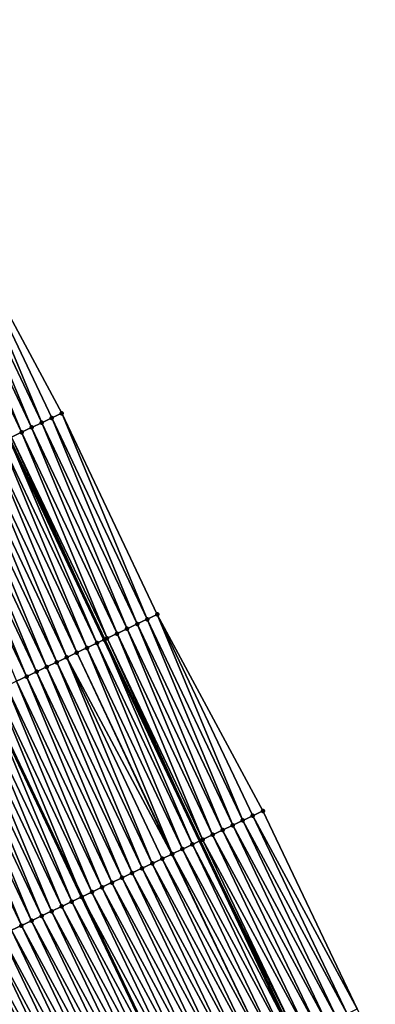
# Model space of a CAD drawing. Header units: feet. Extents: x 2007189 to 2022806, y 818621 to 837694.
# Tile 200 of 256: x 2011956 to 2011988, y 825757 to 825846. Entities that reach past the tile are written whole.
import ezdxf

# ---------------------------------------------------------------- set-up
doc = ezdxf.new("R2010")
doc.units = ezdxf.units.FT
doc.header["$MEASUREMENT"] = 0
for name, color, linetype, lineweight in [('EP_Travel Lane', 172, 'Continuous', 53), ('Road Shots', 141, 'Continuous', 100), ('Road X-Section', 40, 'Continuous', 13), ('STRIPING', 60, 'Continuous', 53)]:
    doc.layers.add(name, color=color, linetype=linetype, lineweight=lineweight)
doc.layers.add('I-77-MM17-21_SB-Surface-Border', color=7, linetype='Continuous')
doc.layers.add('I-77-MM17-21_SB-Surface-TIN', color=7, linetype='Continuous')

msp = doc.modelspace()

# ---------------------------------------------------------------- linework, layer by layer
at = {"layer": 'EP_Travel Lane'}
msp.add_polyline3d([(2011929.486898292, 825862.218592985, 323.5815490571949), (2011937.876224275, 825844.0646809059, 323.8154578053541), (2011946.229505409, 825826.0528240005, 324.0599262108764), (2011954.807615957, 825807.9870351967, 324.2685545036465), (2011963.385772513, 825789.9211494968, 324.4660936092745), (2011971.963904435, 825771.8553156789, 324.6695773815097), (2011980.479652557, 825753.9999227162, 324.8246843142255), (2011989.319257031, 825736.0598570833, 324.9524253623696), (2011998.158746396, 825718.120025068, 325.1277426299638), (2012006.998310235, 825700.1800419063, 325.2723106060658), (2012015.798324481, 825682.3932495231, 325.3458131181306), (2012024.861168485, 825664.564596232, 325.4129303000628), (2012033.924002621, 825646.7359623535, 325.4898073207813), (2012042.986842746, 825628.9073166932, 325.560769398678), (2012052.026263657, 825611.4143814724, 325.6315330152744)], dxfattribs=at)
at = {"layer": 'I-77-MM17-21_SB-Surface-Border', "color": 3, "linetype": 'Continuous', "lineweight": -3}
msp.add_polyline3d([(2011933.358316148, 825864.0053174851, 323.3954816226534), (2011940.839609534, 825845.4325050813, 323.6866876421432), (2011950.084206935, 825827.8811939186, 323.8782578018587), (2011959.565856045, 825810.2439118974, 324.0385518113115), (2011968.144012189, 825792.1780268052, 324.2361654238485), (2011977.625680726, 825774.5407038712, 324.3917883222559), (2011986.106116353, 825756.7787573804, 324.5421982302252), (2011994.966837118, 825738.8490909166, 324.6639773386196), (2012002.930843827, 825720.4768138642, 324.8740961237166), (2012011.791518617, 825702.5472404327, 325.014880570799), (2012020.580375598, 825684.8234791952, 325.0916481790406), (2012028.751719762, 825666.5418047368, 325.2212239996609), (2012038.706018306, 825649.1662614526, 325.2708349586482), (2012047.768865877, 825631.3376010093, 325.3343355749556), (2012055.87138228, 825613.4792854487, 325.4604665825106)], dxfattribs=at)
at = {"layer": 'I-77-MM17-21_SB-Surface-TIN', "color": 128, "linetype": 'Continuous', "lineweight": -3}
for points in [[(2011957.758806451, 825809.3868398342, 324.1285227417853), (2011950.084206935, 825827.8811939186, 323.8782578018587), (2011949.180668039, 825827.4526875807, 323.9266438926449)], [(2011957.758806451, 825809.3868398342, 324.1285227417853), (2011958.662337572, 825809.8153625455, 324.0820113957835), (2011950.084206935, 825827.8811939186, 323.8782578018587)], [(2011958.662337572, 825809.8153625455, 324.0820113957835), (2011959.565856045, 825810.2439118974, 324.0385518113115), (2011950.084206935, 825827.8811939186, 323.8782578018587)], [(2011955.951753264, 825808.5297753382, 324.2193605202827), (2011948.277140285, 825827.0241577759, 323.9723418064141), (2011947.37363839, 825826.5955735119, 324.0118012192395)], [(2011956.855274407, 825808.958319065, 324.1752565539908), (2011949.180668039, 825827.4526875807, 323.9266438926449), (2011948.277140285, 825827.0241577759, 323.9723418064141)], [(2011955.951753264, 825808.5297753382, 324.2193605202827), (2011956.855274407, 825808.958319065, 324.1752565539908), (2011948.277140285, 825827.0241577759, 323.9723418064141)], [(2011956.855274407, 825808.958319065, 324.1752565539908), (2011957.758806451, 825809.3868398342, 324.1285227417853), (2011949.180668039, 825827.4526875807, 323.9266438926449)], [(2011955.048256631, 825808.1011799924, 324.257551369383), (2011955.951753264, 825808.5297753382, 324.2193605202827), (2011947.37363839, 825826.5955735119, 324.0118012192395)], [(2011967.240483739, 825791.7494984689, 324.282032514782), (2011959.565856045, 825810.2439118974, 324.0385518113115), (2011958.662337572, 825809.8153625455, 324.0820113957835)], [(2011967.240483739, 825791.7494984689, 324.282032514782), (2011968.144012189, 825792.1780268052, 324.2361654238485), (2011959.565856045, 825810.2439118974, 324.0385518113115)], [(2011965.433429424, 825790.8924363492, 324.373142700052), (2011957.758806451, 825809.3868398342, 324.1285227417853), (2011956.855274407, 825808.958319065, 324.1752565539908)], [(2011966.336963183, 825791.3209535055, 324.32599490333), (2011958.662337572, 825809.8153625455, 324.0820113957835), (2011957.758806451, 825809.3868398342, 324.1285227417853)], [(2011965.433429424, 825790.8924363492, 324.373142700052), (2011966.336963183, 825791.3209535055, 324.32599490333), (2011957.758806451, 825809.3868398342, 324.1285227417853)], [(2011966.336963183, 825791.3209535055, 324.32599490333), (2011967.240483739, 825791.7494984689, 324.282032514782), (2011958.662337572, 825809.8153625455, 324.0820113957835)], [(2011963.626387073, 825790.0353490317, 324.4613664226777), (2011955.951753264, 825808.5297753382, 324.2193605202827), (2011955.048256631, 825808.1011799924, 324.257551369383)], [(2011964.529908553, 825790.4638920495, 324.4171811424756), (2011956.855274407, 825808.958319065, 324.1752565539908), (2011955.951753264, 825808.5297753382, 324.2193605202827)], [(2011963.626387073, 825790.0353490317, 324.4613664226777), (2011964.529908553, 825790.4638920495, 324.4171811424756), (2011955.951753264, 825808.5297753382, 324.2193605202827)], [(2011964.529908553, 825790.4638920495, 324.4171811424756), (2011965.433429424, 825790.8924363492, 324.373142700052), (2011956.855274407, 825808.958319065, 324.1752565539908)], [(2011961.819441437, 825789.1780580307, 324.5262575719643), (2011954.144747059, 825807.6726118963, 324.2988637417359), (2011953.241248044, 825807.2440215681, 324.3376293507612)], [(2011962.722938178, 825789.606653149, 324.4880405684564), (2011954.807615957, 825807.9870351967, 324.2685545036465), (2011954.144747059, 825807.6726118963, 324.2988637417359)], [(2011961.819441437, 825789.1780580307, 324.5262575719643), (2011962.722938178, 825789.606653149, 324.4880405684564), (2011954.144747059, 825807.6726118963, 324.2988637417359)], [(2011955.048256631, 825808.1011799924, 324.257551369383), (2011954.807615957, 825807.9870351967, 324.2685545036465), (2011963.385772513, 825789.9211494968, 324.4660936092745)], [(2011963.38080932, 825789.9187938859, 324.4661911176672), (2011963.385772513, 825789.9211494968, 324.4660936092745), (2011954.807615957, 825807.9870351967, 324.2685545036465)], [(2011962.722938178, 825789.606653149, 324.4880405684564), (2011963.38080932, 825789.9187938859, 324.4661911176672), (2011954.807615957, 825807.9870351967, 324.2685545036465)], [(2011963.626387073, 825790.0353490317, 324.4613664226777), (2011955.048256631, 825808.1011799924, 324.257551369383), (2011963.385772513, 825789.9211494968, 324.4660936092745)], [(2011960.012491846, 825788.3207753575, 324.5921026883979), (2011952.337769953, 825806.8153871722, 324.3713469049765), (2011951.434282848, 825806.3867717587, 324.4072389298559)], [(2011960.91597728, 825788.7493942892, 324.5566135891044), (2011953.241248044, 825807.2440215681, 324.3376293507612), (2011952.337769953, 825806.8153871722, 324.3713469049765)], [(2011960.012491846, 825788.3207753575, 324.5921026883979), (2011960.91597728, 825788.7493942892, 324.5566135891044), (2011952.337769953, 825806.8153871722, 324.3713469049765)], [(2011960.91597728, 825788.7493942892, 324.5566135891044), (2011961.819441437, 825789.1780580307, 324.5262575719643), (2011953.241248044, 825807.2440215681, 324.3376293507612)], [(2011958.205505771, 825787.4635695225, 324.6667498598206), (2011950.530788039, 825805.958172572, 324.4449897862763), (2011949.627306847, 825805.5295447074, 324.479455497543)], [(2011959.108989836, 825787.892191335, 324.6315907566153), (2011951.434282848, 825806.3867717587, 324.4072389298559), (2011950.530788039, 825805.958172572, 324.4449897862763)], [(2011958.205505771, 825787.4635695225, 324.6667498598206), (2011959.108989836, 825787.892191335, 324.6315907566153), (2011950.530788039, 825805.958172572, 324.4449897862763)], [(2011959.108989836, 825787.892191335, 324.6315907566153), (2011960.012491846, 825788.3207753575, 324.5921026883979), (2011951.434282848, 825806.3867717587, 324.4072389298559)], [(2011956.398542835, 825786.6063149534, 324.7358144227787), (2011948.723832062, 825805.1009033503, 324.5123756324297), (2011947.820349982, 825804.672277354, 324.5470553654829)], [(2011957.302020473, 825787.0349503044, 324.7022061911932), (2011949.627306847, 825805.5295447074, 324.479455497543), (2011948.723832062, 825805.1009033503, 324.5123756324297)], [(2011956.398542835, 825786.6063149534, 324.7358144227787), (2011957.302020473, 825787.0349503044, 324.7022061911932), (2011948.723832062, 825805.1009033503, 324.5123756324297)], [(2011957.302020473, 825787.0349503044, 324.7022061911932), (2011958.205505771, 825787.4635695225, 324.6667498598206), (2011949.627306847, 825805.5295447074, 324.479455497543)], [(2011955.495055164, 825786.1777007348, 324.7718434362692), (2011956.398542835, 825786.6063149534, 324.7358144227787), (2011947.820349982, 825804.672277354, 324.5470553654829)], [(2011974.915088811, 825773.2551326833, 324.5309728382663), (2011967.240483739, 825791.7494984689, 324.282032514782), (2011966.336963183, 825791.3209535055, 324.32599490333)], [(2011975.818623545, 825773.6836477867, 324.4835898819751), (2011968.144012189, 825792.1780268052, 324.2361654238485), (2011967.240483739, 825791.7494984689, 324.282032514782)], [(2011974.915088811, 825773.2551326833, 324.5309728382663), (2011975.818623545, 825773.6836477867, 324.4835898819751), (2011967.240483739, 825791.7494984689, 324.282032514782)], [(2011975.818623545, 825773.6836477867, 324.4835898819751), (2011976.722149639, 825774.1121810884, 324.4382915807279), (2011968.144012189, 825792.1780268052, 324.2361654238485)], [(2011976.722149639, 825774.1121810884, 324.4382915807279), (2011977.625680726, 825774.5407038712, 324.3917883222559), (2011968.144012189, 825792.1780268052, 324.2361654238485)], [(2011973.10808495, 825772.3979643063, 324.6099109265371), (2011965.433429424, 825790.8924363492, 324.373142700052), (2011964.529908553, 825790.4638920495, 324.4171811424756)], [(2011974.011547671, 825772.8266310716, 324.579901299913), (2011966.336963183, 825791.3209535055, 324.32599490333), (2011965.433429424, 825790.8924363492, 324.373142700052)], [(2011973.10808495, 825772.3979643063, 324.6099109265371), (2011974.011547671, 825772.8266310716, 324.579901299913), (2011965.433429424, 825790.8924363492, 324.373142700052)], [(2011974.011547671, 825772.8266310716, 324.579901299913), (2011974.915088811, 825773.2551326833, 324.5309728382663), (2011966.336963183, 825791.3209535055, 324.32599490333)], [(2011971.301061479, 825771.5408372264, 324.6935797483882), (2011963.38080932, 825789.9187938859, 324.4661911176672), (2011962.722938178, 825789.606653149, 324.4880405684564)], [(2011963.38080932, 825789.9187938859, 324.4661911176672), (2011971.963904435, 825771.8553156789, 324.6695773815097), (2011963.385772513, 825789.9211494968, 324.4660936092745)], [(2011971.301061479, 825771.5408372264, 324.6935797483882), (2011971.963904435, 825771.8553156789, 324.6695773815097), (2011963.38080932, 825789.9187938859, 324.4661911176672)], [(2011963.626387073, 825790.0353490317, 324.4613664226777), (2011963.385772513, 825789.9211494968, 324.4660936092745), (2011971.963904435, 825771.8553156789, 324.6695773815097)], [(2011972.204535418, 825771.9694803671, 324.660863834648), (2011964.529908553, 825790.4638920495, 324.4171811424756), (2011963.626387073, 825790.0353490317, 324.4613664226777)], [(2011972.204535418, 825771.9694803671, 324.660863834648), (2011963.626387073, 825790.0353490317, 324.4613664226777), (2011971.963904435, 825771.8553156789, 324.6695773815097)], [(2011972.204535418, 825771.9694803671, 324.660863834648), (2011973.10808495, 825772.3979643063, 324.6099109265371), (2011964.529908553, 825790.4638920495, 324.4171811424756)], [(2011969.494065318, 825770.683652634, 324.7706603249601), (2011961.819441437, 825789.1780580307, 324.5262575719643), (2011960.91597728, 825788.7493942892, 324.5566135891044)], [(2011970.397560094, 825771.1122518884, 324.732917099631), (2011962.722938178, 825789.606653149, 324.4880405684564), (2011961.819441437, 825789.1780580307, 324.5262575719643)], [(2011969.494065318, 825770.683652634, 324.7706603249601), (2011970.397560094, 825771.1122518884, 324.732917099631), (2011961.819441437, 825789.1780580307, 324.5262575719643)], [(2011970.397560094, 825771.1122518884, 324.732917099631), (2011971.301061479, 825771.5408372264, 324.6935797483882), (2011962.722938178, 825789.606653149, 324.4880405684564)], [(2011967.687132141, 825769.826335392, 324.8325454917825), (2011960.012491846, 825788.3207753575, 324.5921026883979), (2011959.108989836, 825787.892191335, 324.6315907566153)], [(2011969.457385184, 825770.66625159, 324.7721228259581), (2011960.91597728, 825788.7493942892, 324.5566135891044), (2011960.012491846, 825788.3207753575, 324.5921026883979)], [(2011967.687132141, 825769.826335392, 324.8325454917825), (2011968.590600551, 825770.2549901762, 324.8011633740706), (2011960.012491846, 825788.3207753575, 324.5921026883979)], [(2011968.590600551, 825770.2549901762, 324.8011633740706), (2011969.457385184, 825770.66625159, 324.7721228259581), (2011960.012491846, 825788.3207753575, 324.5921026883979)], [(2011969.457385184, 825770.66625159, 324.7721228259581), (2011969.494065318, 825770.683652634, 324.7706603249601), (2011960.91597728, 825788.7493942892, 324.5566135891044)], [(2011965.880171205, 825768.9690766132, 324.9011277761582), (2011958.205505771, 825787.4635695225, 324.6667498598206), (2011957.302020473, 825787.0349503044, 324.7022061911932)], [(2011966.783647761, 825769.3977142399, 324.8677802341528), (2011959.108989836, 825787.892191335, 324.6315907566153), (2011958.205505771, 825787.4635695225, 324.6667498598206)], [(2011965.880171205, 825768.9690766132, 324.9011277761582), (2011966.783647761, 825769.3977142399, 324.8677802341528), (2011958.205505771, 825787.4635695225, 324.6667498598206)], [(2011966.783647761, 825769.3977142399, 324.8677802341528), (2011967.687132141, 825769.826335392, 324.8325454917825), (2011959.108989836, 825787.892191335, 324.6315907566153)], [(2011964.073224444, 825768.1117879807, 324.9662902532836), (2011956.398542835, 825786.6063149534, 324.7358144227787), (2011955.495055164, 825786.1777007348, 324.7718434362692)], [(2011964.976704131, 825768.5404190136, 324.9321873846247), (2011957.302020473, 825787.0349503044, 324.7022061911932), (2011956.398542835, 825786.6063149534, 324.7358144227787)], [(2011964.073224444, 825768.1117879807, 324.9662902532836), (2011964.976704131, 825768.5404190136, 324.9321873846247), (2011956.398542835, 825786.6063149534, 324.7358144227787)], [(2011964.976704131, 825768.5404190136, 324.9321873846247), (2011965.880171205, 825768.9690766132, 324.9011277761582), (2011957.302020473, 825787.0349503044, 324.7022061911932)], [(2011962.266230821, 825767.2545980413, 325.042758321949), (2011954.59155828, 825785.7491059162, 324.8100947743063), (2011953.688056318, 825785.3205217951, 324.8495715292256)], [(2011963.169739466, 825767.6831680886, 325.0016693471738), (2011955.495055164, 825786.1777007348, 324.7718434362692), (2011954.59155828, 825785.7491059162, 324.8100947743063)], [(2011962.266230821, 825767.2545980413, 325.042758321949), (2011963.169739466, 825767.6831680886, 325.0016693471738), (2011954.59155828, 825785.7491059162, 324.8100947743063)], [(2011963.169739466, 825767.6831680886, 325.0016693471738), (2011964.073224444, 825768.1117879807, 324.9662902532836), (2011955.495055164, 825786.1777007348, 324.7718434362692)], [(2011960.459292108, 825766.3972924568, 325.1059789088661), (2011952.784570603, 825784.8918999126, 324.8847973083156), (2011951.881108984, 825784.4632343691, 324.9148722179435)], [(2011953.688056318, 825785.3205217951, 324.8495715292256), (2011952.784570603, 825784.8918999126, 324.8847973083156), (2011961.362737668, 825766.8259920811, 325.0798026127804)], [(2011960.459292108, 825766.3972924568, 325.1059789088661), (2011961.362737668, 825766.8259920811, 325.0798026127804), (2011952.784570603, 825784.8918999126, 324.8847973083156)], [(2011962.266230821, 825767.2545980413, 325.042758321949), (2011953.688056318, 825785.3205217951, 324.8495715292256), (2011961.362737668, 825766.8259920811, 325.0798026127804)], [(2011958.652363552, 825765.5399654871, 325.1667497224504), (2011950.977645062, 825784.0345701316, 324.9451714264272), (2011950.074170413, 825783.6059284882, 324.978058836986)], [(2011959.555836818, 825765.9686100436, 325.1341960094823), (2011951.881108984, 825784.4632343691, 324.9148722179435), (2011950.977645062, 825784.0345701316, 324.9451714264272)], [(2011958.652363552, 825765.5399654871, 325.1667497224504), (2011959.555836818, 825765.9686100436, 325.1341960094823), (2011950.977645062, 825784.0345701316, 324.9451714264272)], [(2011959.555836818, 825765.9686100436, 325.1341960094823), (2011960.459292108, 825766.3972924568, 325.1059789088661), (2011951.881108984, 825784.4632343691, 324.9148722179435)], [(2011956.84538302, 825764.682747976, 325.2400593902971), (2011949.170682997, 825783.1773137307, 325.0140261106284), (2011948.267179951, 825782.7487318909, 325.0537642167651)], [(2011957.74887757, 825765.1113477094, 325.2023710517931), (2011950.074170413, 825783.6059284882, 324.978058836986), (2011949.170682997, 825783.1773137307, 325.0140261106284)], [(2011956.84538302, 825764.682747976, 325.2400593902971), (2011957.74887757, 825765.1113477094, 325.2023710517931), (2011949.170682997, 825783.1773137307, 325.0140261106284)], [(2011957.74887757, 825765.1113477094, 325.2023710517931), (2011958.652363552, 825765.5399654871, 325.1667497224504), (2011950.074170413, 825783.6059284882, 324.978058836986)], [(2011955.941883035, 825764.2541596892, 325.2790589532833), (2011948.267179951, 825782.7487318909, 325.0537642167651), (2011947.363663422, 825782.3201784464, 325.0967550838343)], [(2011955.03840347, 825763.825528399, 325.3131323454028), (2011955.941883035, 825764.2541596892, 325.2790589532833), (2011947.363663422, 825782.3201784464, 325.0967550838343)], [(2011955.941883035, 825764.2541596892, 325.2790589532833), (2011956.84538302, 825764.682747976, 325.2400593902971), (2011948.267179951, 825782.7487318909, 325.0537642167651)], [(2011985.209502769, 825756.3359434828, 324.5890917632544), (2011976.722149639, 825774.1121810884, 324.4382915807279), (2011975.818623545, 825773.6836477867, 324.4835898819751)], [(2011986.106116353, 825756.7787573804, 324.5421982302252), (2011977.625680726, 825774.5407038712, 324.3917883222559), (2011976.722149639, 825774.1121810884, 324.4382915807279)], [(2011985.209502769, 825756.3359434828, 324.5890917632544), (2011986.106116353, 825756.7787573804, 324.5421982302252), (2011976.722149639, 825774.1121810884, 324.4382915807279)], [(2011983.416272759, 825755.4503214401, 324.6840503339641), (2011974.915088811, 825773.2551326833, 324.5309728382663), (2011974.011547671, 825772.8266310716, 324.579901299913)], [(2011984.312888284, 825755.8931314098, 324.6363568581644), (2011975.818623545, 825773.6836477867, 324.4835898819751), (2011974.915088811, 825773.2551326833, 324.5309728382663)], [(2011983.416272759, 825755.4503214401, 324.6840503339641), (2011984.312888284, 825755.8931314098, 324.6363568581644), (2011974.915088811, 825773.2551326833, 324.5309728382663)], [(2011984.312888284, 825755.8931314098, 324.6363568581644), (2011985.209502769, 825756.3359434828, 324.5890917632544), (2011975.818623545, 825773.6836477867, 324.4835898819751)], [(2011981.623076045, 825754.5646320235, 324.7652884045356), (2011973.10808495, 825772.3979643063, 324.6099109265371), (2011972.204535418, 825771.9694803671, 324.660863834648)], [(2011982.519669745, 825755.0074861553, 324.7265884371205), (2011974.011547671, 825772.8266310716, 324.579901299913), (2011973.10808495, 825772.3979643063, 324.6099109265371)], [(2011981.623076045, 825754.5646320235, 324.7652884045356), (2011982.519669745, 825755.0074861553, 324.7265884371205), (2011973.10808495, 825772.3979643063, 324.6099109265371)], [(2011982.519669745, 825755.0074861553, 324.7265884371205), (2011983.416272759, 825755.4503214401, 324.6840503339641), (2011974.011547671, 825772.8266310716, 324.579901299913)], [(2011979.829865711, 825753.6789701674, 324.8521391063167), (2011971.301061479, 825771.5408372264, 324.6935797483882), (2011970.397560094, 825771.1122518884, 324.732917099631)], [(2011971.301061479, 825771.5408372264, 324.6935797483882), (2011980.479652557, 825753.9999227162, 324.8246843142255), (2011971.963904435, 825771.8553156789, 324.6695773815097)], [(2011979.829865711, 825753.6789701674, 324.8521391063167), (2011980.479652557, 825753.9999227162, 324.8246843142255), (2011971.301061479, 825771.5408372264, 324.6935797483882)], [(2011980.726457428, 825754.121828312, 324.8142563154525), (2011972.204535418, 825771.9694803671, 324.660863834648), (2011971.963904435, 825771.8553156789, 324.6695773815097)], [(2011980.726457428, 825754.121828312, 324.8142563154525), (2011971.963904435, 825771.8553156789, 324.6695773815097), (2011980.479652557, 825753.9999227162, 324.8246843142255)], [(2011980.726457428, 825754.121828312, 324.8142563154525), (2011981.623076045, 825754.5646320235, 324.7652884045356), (2011972.204535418, 825771.9694803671, 324.660863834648)], [(2011978.036696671, 825752.7932247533, 324.9219735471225), (2011969.457385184, 825770.66625159, 324.7721228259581), (2011968.590600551, 825770.2549901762, 324.8011633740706)], [(2011978.036696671, 825752.7932247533, 324.9219735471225), (2011969.494065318, 825770.683652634, 324.7706603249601), (2011969.457385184, 825770.66625159, 324.7721228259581)], [(2011978.933270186, 825753.2361197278, 324.8915910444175), (2011970.397560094, 825771.1122518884, 324.732917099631), (2011969.494065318, 825770.683652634, 324.7706603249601)], [(2011978.036696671, 825752.7932247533, 324.9219735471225), (2011978.933270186, 825753.2361197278, 324.8915910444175), (2011969.494065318, 825770.683652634, 324.7706603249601)], [(2011978.933270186, 825753.2361197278, 324.8915910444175), (2011979.829865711, 825753.6789701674, 324.8521391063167), (2011970.397560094, 825771.1122518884, 324.732917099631)], [(2011976.24354241, 825751.9074494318, 324.9857175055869), (2011967.687132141, 825769.826335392, 324.8325454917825), (2011966.783647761, 825769.3977142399, 324.8677802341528)], [(2011977.140116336, 825752.3503435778, 324.9551662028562), (2011968.590600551, 825770.2549901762, 324.8011633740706), (2011967.687132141, 825769.826335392, 324.8325454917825)], [(2011976.24354241, 825751.9074494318, 324.9857175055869), (2011977.140116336, 825752.3503435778, 324.9551662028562), (2011967.687132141, 825769.826335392, 324.8325454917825)], [(2011977.140116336, 825752.3503435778, 324.9551662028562), (2011978.036696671, 825752.7932247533, 324.9219735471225), (2011968.590600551, 825770.2549901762, 324.8011633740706)], [(2011974.45037666, 825751.0216973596, 325.054196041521), (2011965.880171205, 825768.9690766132, 324.9011277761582), (2011964.976704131, 825768.5404190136, 324.9321873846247)], [(2011975.346959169, 825751.4645741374, 325.0201077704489), (2011966.783647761, 825769.3977142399, 324.8677802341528), (2011965.880171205, 825768.9690766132, 324.9011277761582)], [(2011974.45037666, 825751.0216973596, 325.054196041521), (2011975.346959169, 825751.4645741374, 325.0201077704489), (2011965.880171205, 825768.9690766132, 324.9011277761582)], [(2011975.346959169, 825751.4645741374, 325.0201077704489), (2011976.24354241, 825751.9074494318, 324.9857175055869), (2011966.783647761, 825769.3977142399, 324.8677802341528)], [(2011972.657212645, 825750.135941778, 325.1219598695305), (2011964.073224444, 825768.1117879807, 324.9662902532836), (2011963.169739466, 825767.6831680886, 325.0016693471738)], [(2011973.553797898, 825750.5788130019, 325.0867406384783), (2011964.976704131, 825768.5404190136, 324.9321873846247), (2011964.073224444, 825768.1117879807, 324.9662902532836)], [(2011972.657212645, 825750.135941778, 325.1219598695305), (2011973.553797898, 825750.5788130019, 325.0867406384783), (2011964.073224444, 825768.1117879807, 324.9662902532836)], [(2011973.553797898, 825750.5788130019, 325.0867406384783), (2011974.45037666, 825751.0216973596, 325.054196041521), (2011964.976704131, 825768.5404190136, 324.9321873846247)], [(2011970.864034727, 825749.250214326, 325.1954522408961), (2011962.266230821, 825767.2545980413, 325.042758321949), (2011961.362737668, 825766.8259920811, 325.0798026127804)], [(2011971.760631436, 825749.6930623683, 325.1555121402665), (2011963.169739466, 825767.6831680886, 325.0016693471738), (2011962.266230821, 825767.2545980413, 325.042758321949)], [(2011970.864034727, 825749.250214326, 325.1954522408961), (2011971.760631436, 825749.6930623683, 325.1555121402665), (2011962.266230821, 825767.2545980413, 325.042758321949)], [(2011971.760631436, 825749.6930623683, 325.1555121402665), (2011972.657212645, 825750.135941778, 325.1219598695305), (2011963.169739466, 825767.6831680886, 325.0016693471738)], [(2011969.070883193, 825748.3644334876, 325.2580726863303), (2011960.459292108, 825766.3972924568, 325.1059789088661), (2011959.555836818, 825765.9686100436, 325.1341960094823)], [(2011960.459292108, 825766.3972924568, 325.1059789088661), (2011969.96744093, 825748.8073567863, 325.2336023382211), (2011961.362737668, 825766.8259920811, 325.0798026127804)], [(2011969.070883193, 825748.3644334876, 325.2580726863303), (2011969.96744093, 825748.8073567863, 325.2336023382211), (2011960.459292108, 825766.3972924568, 325.1059789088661)], [(2011970.864034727, 825749.250214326, 325.1954522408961), (2011961.362737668, 825766.8259920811, 325.0798026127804), (2011969.96744093, 825748.8073567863, 325.2336023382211)], [(2011966.381153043, 825747.0357679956, 325.353177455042), (2011957.74887757, 825765.1113477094, 325.2023710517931), (2011956.84538302, 825764.682747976, 325.2400593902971)], [(2011967.277729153, 825747.4786577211, 325.3217259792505), (2011958.652363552, 825765.5399654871, 325.1667497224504), (2011957.74887757, 825765.1113477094, 325.2023710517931)], [(2011966.381153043, 825747.0357679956, 325.353177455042), (2011967.277729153, 825747.4786577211, 325.3217259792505), (2011957.74887757, 825765.1113477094, 325.2023710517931)], [(2011968.174314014, 825747.9215297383, 325.2866682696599), (2011959.555836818, 825765.9686100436, 325.1341960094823), (2011958.652363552, 825765.5399654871, 325.1667497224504)], [(2011967.277729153, 825747.4786577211, 325.3217259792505), (2011968.174314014, 825747.9215297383, 325.2866682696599), (2011958.652363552, 825765.5399654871, 325.1667497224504)], [(2011968.174314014, 825747.9215297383, 325.2866682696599), (2011969.070883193, 825748.3644334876, 325.2580726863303), (2011959.555836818, 825765.9686100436, 325.1341960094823)], [(2011964.587965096, 825746.1500608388, 325.430802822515), (2011955.941883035, 825764.2541596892, 325.2790589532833), (2011955.03840347, 825763.825528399, 325.3131323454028)], [(2011965.48455937, 825746.5929138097, 325.3918664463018), (2011956.84538302, 825764.682747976, 325.2400593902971), (2011955.941883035, 825764.2541596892, 325.2790589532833)], [(2011964.587965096, 825746.1500608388, 325.430802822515), (2011965.48455937, 825746.5929138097, 325.3918664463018), (2011955.941883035, 825764.2541596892, 325.2790589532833)], [(2011965.48455937, 825746.5929138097, 325.3918664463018), (2011966.381153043, 825747.0357679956, 325.353177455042), (2011956.84538302, 825764.682747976, 325.2400593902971)], [(2011962.794803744, 825745.2642998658, 325.4974687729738), (2011954.134913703, 825763.3969185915, 325.3496666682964), (2011953.231429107, 825762.9682978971, 325.3849538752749)], [(2011963.691389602, 825745.7071698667, 325.4620004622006), (2011955.03840347, 825763.825528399, 325.3131323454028), (2011954.134913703, 825763.3969185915, 325.3496666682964)], [(2011962.794803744, 825745.2642998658, 325.4974687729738), (2011963.691389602, 825745.7071698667, 325.4620004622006), (2011954.134913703, 825763.3969185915, 325.3496666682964)], [(2011963.691389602, 825745.7071698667, 325.4620004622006), (2011964.587965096, 825746.1500608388, 325.430802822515), (2011955.03840347, 825763.825528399, 325.3131323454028)], [(2011961.001605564, 825744.3786134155, 325.5793109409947), (2011952.327904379, 825762.5397617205, 325.4299228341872), (2011951.424439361, 825762.1110997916, 325.4604864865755)], [(2011961.898214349, 825744.8214370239, 325.5343949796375), (2011953.231429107, 825762.9682978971, 325.3849538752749), (2011952.327904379, 825762.5397617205, 325.4299228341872)], [(2011961.001605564, 825744.3786134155, 325.5793109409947), (2011961.898214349, 825744.8214370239, 325.5343949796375), (2011952.327904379, 825762.5397617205, 325.4299228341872)], [(2011961.898214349, 825744.8214370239, 325.5343949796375), (2011962.794803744, 825745.2642998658, 325.4974687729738), (2011953.231429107, 825762.9682978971, 325.3849538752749)], [(2011949.617445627, 825761.2539100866, 325.5369814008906), (2011959.205040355, 825743.4911347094, 325.6401552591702), (2011950.511625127, 825761.6780138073, 325.492470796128)], [(2011959.208458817, 825743.4928228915, 325.6399589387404), (2011950.520970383, 825761.6824462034, 325.4920056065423), (2011950.511625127, 825761.6780138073, 325.492470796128)], [(2011959.208458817, 825743.4928228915, 325.6399589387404), (2011950.511625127, 825761.6780138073, 325.492470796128), (2011959.205040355, 825743.4911347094, 325.6401552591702)], [(2011960.105027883, 825743.9357268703, 325.6114101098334), (2011951.424439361, 825762.1110997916, 325.4604864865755), (2011950.520970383, 825761.6824462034, 325.4920056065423)], [(2011959.208458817, 825743.4928228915, 325.6399589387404), (2011960.105027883, 825743.9357268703, 325.6114101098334), (2011950.520970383, 825761.6824462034, 325.4920056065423)], [(2011960.105027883, 825743.9357268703, 325.6114101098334), (2011961.001605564, 825744.3786134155, 325.5793109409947), (2011951.424439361, 825762.1110997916, 325.4604864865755)], [(2011957.415287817, 825742.6070814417, 325.7106006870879), (2011948.713966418, 825760.8252780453, 325.5709687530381), (2011947.81052916, 825760.396557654, 325.5948353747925)], [(2011958.311834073, 825743.0500315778, 325.691451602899), (2011949.617445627, 825761.2539100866, 325.5369814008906), (2011948.713966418, 825760.8252780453, 325.5709687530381)], [(2011957.415287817, 825742.6070814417, 325.7106006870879), (2011958.311834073, 825743.0500315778, 325.691451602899), (2011948.713966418, 825760.8252780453, 325.5709687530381)], [(2011958.311834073, 825743.0500315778, 325.691451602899), (2011959.205040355, 825743.4911347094, 325.6401552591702), (2011949.617445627, 825761.2539100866, 325.5369814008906)], [(2011956.518713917, 825742.1641872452, 325.7411416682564), (2011947.81052916, 825760.396557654, 325.5948353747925), (2011946.907035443, 825759.9679561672, 325.6323228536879)], [(2011955.622125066, 825741.7213233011, 325.7778434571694), (2011956.518713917, 825742.1641872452, 325.7411416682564), (2011946.907035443, 825759.9679561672, 325.6323228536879)], [(2011956.518713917, 825742.1641872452, 325.7411416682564), (2011957.415287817, 825742.6070814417, 325.7106006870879), (2011947.81052916, 825760.396557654, 325.5948353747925)]]:
    msp.add_3dface(points, dxfattribs=at)
at = {"layer": 'Road Shots', "lineweight": 100}
for p in [(2011959.565856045, 825810.2439118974, 324.0385518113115), (2011957.758806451, 825809.3868398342, 324.1285227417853), (2011958.662337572, 825809.8153625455, 324.0820113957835), (2011955.951753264, 825808.5297753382, 324.2193605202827), (2011956.855274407, 825808.958319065, 324.1752565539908), (2011967.240483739, 825791.7494984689, 324.282032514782), (2011968.144012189, 825792.1780268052, 324.2361654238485), (2011965.433429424, 825790.8924363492, 324.373142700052), (2011966.336963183, 825791.3209535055, 324.32599490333), (2011963.38080932, 825789.9187938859, 324.4661911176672), (2011963.626387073, 825790.0353490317, 324.4613664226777), (2011964.529908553, 825790.4638920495, 324.4171811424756), (2011961.819441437, 825789.1780580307, 324.5262575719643), (2011962.722938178, 825789.606653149, 324.4880405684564), (2011960.012491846, 825788.3207753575, 324.5921026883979), (2011960.91597728, 825788.7493942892, 324.5566135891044), (2011958.205505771, 825787.4635695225, 324.6667498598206), (2011959.108989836, 825787.892191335, 324.6315907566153), (2011956.398542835, 825786.6063149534, 324.7358144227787), (2011957.302020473, 825787.0349503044, 324.7022061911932), (2011976.722149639, 825774.1121810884, 324.4382915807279), (2011977.625680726, 825774.5407038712, 324.3917883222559), (2011974.915088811, 825773.2551326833, 324.5309728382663), (2011975.818623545, 825773.6836477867, 324.4835898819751), (2011973.10808495, 825772.3979643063, 324.6099109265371), (2011974.011547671, 825772.8266310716, 324.579901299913), (2011971.301061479, 825771.5408372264, 324.6935797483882), (2011972.204535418, 825771.9694803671, 324.660863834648), (2011969.457385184, 825770.66625159, 324.7721228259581), (2011969.494065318, 825770.683652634, 324.7706603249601), (2011970.397560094, 825771.1122518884, 324.732917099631), (2011967.687132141, 825769.826335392, 324.8325454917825), (2011968.590600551, 825770.2549901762, 324.8011633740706), (2011965.880171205, 825768.9690766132, 324.9011277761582), (2011966.783647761, 825769.3977142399, 324.8677802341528), (2011964.073224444, 825768.1117879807, 324.9662902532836), (2011964.976704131, 825768.5404190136, 324.9321873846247), (2011962.266230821, 825767.2545980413, 325.042758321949), (2011963.169739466, 825767.6831680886, 325.0016693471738), (2011960.459292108, 825766.3972924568, 325.1059789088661), (2011961.362738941, 825766.8259926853, 325.0798025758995), (2011957.74887757, 825765.1113477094, 325.2023710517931), (2011958.652363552, 825765.5399654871, 325.1667497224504), (2011959.555836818, 825765.9686100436, 325.1341960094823), (2011955.941883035, 825764.2541596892, 325.2790589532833), (2011956.84538302, 825764.682747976, 325.2400593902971)]:
    msp.add_point(p, dxfattribs=at)
at = {"layer": 'Road X-Section', "extrusion": (0.4289087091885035, -0.9032961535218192, 0.009663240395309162), "elevation": 116998.8947286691, "flags": 128}
msp.add_lwpolyline([(2171693.939448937, -806.5875536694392), (2171692.939448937, -806.5440920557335), (2171691.939448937, -806.4975785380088), (2171690.939448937, -806.4508425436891), (2171689.939448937, -806.4067365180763), (2171688.939448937, -806.3685438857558), (2171687.939448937, -806.3272295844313), (2171686.939448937, -806.2884621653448), (2171685.939448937, -806.2547430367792), (2171684.939448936, -806.218849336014), (2171683.939448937, -806.1810967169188), (2171682.939448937, -806.1466293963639), (2171681.939448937, -806.1137077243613), (2171680.939448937, -806.0790263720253), (2171679.939448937, -806.0407772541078), (2171678.939448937, -806.0021213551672), (2171677.939448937, -805.9607811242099), (2171676.939448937, -805.9239413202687), (2171675.939448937, -805.8930087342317), (2171674.939448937, -805.8631683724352), (2171673.939448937, -805.8275808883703), (2171672.939448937, -805.7914745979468), (2171671.939448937, -805.754716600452), (2171670.939448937, -805.7120047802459), (2171669.939448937, -805.6742320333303), (2171668.939448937, -805.6372445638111), (2171667.939448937, -805.6004661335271), (2171666.939448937, -805.5603283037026), (2171665.939448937, -805.5235777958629), (2171664.939448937, -805.4907709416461), (2171663.939448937, -805.4564273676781), (2171662.939448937, -805.4265104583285), (2171662.922451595, -805.4260287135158), (2171661.939448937, -805.3955653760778), (2171660.939448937, -805.3610109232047), (2171659.939448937, -805.3258015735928), (2171658.939448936, -805.2868502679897), (2171658.380070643, -805.2629707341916), (2171657.939448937, -805.2432984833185), (2171656.939448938, -805.2013003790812), (2171655.939448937, -805.1586677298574), (2171654.939448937, -805.1177871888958), (2171653.939448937, -805.0802309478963), (2171653.469784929, -805.0635292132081), (2171652.939448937, -805.0462083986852), (2171652.526927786, -805.0347619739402), (2171651.939448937, -805.0224001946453), (2171650.939448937, -805.0091227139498), (2171649.939448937, -804.9984474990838), (2171648.939448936, -804.9869659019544), (2171648.056165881, -804.975195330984), (2171648.056165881, -804.975195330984)], dxfattribs=at)
at = {"layer": 'Road X-Section', "extrusion": (0.4289087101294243, -0.9032961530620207, 0.009663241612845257), "elevation": 117018.897001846, "flags": 128}
msp.add_lwpolyline([(2171693.939326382, -806.5833691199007), (2171692.939326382, -806.5374998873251), (2171691.939326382, -806.4935354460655), (2171690.939326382, -806.4463854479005), (2171689.939326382, -806.4023449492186), (2171688.939326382, -806.3581576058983), (2171688.667492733, -806.3533326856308), (2171687.939326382, -806.3314822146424), (2171686.939326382, -806.2932634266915), (2171685.939326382, -806.2629059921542), (2171684.939326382, -806.2274152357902), (2171683.939326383, -806.1879253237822), (2171682.939326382, -806.152764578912), (2171681.939326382, -806.1173065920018), (2171680.939326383, -806.083696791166), (2171679.939326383, -806.0476660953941), (2171678.939326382, -806.0094129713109), (2171677.939326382, -805.9699343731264), (2171676.939326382, -805.9347069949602), (2171675.939326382, -805.9046306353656), (2171674.939326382, -805.8743300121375), (2171673.939326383, -805.841441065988), (2171672.939326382, -805.8054721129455), (2171671.939326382, -805.7657321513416), (2171670.939326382, -805.7227392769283), (2171669.939326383, -805.6848748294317), (2171668.939326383, -805.6488712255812), (2171667.939326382, -805.6110778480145), (2171666.939326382, -805.5691808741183), (2171665.939326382, -805.5387135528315), (2171664.939326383, -805.5077244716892), (2171663.939326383, -805.4672721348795), (2171662.939326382, -805.4362564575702), (2171661.939326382, -805.4130276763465), (2171660.939326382, -805.3728088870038), (2171659.939326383, -805.3348808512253), (2171658.939326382, -805.296772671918), (2171657.939326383, -805.2580141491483), (2171656.939326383, -805.2151961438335), (2171655.939326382, -805.1768818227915), (2171655.384826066, -805.1566075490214), (2171654.939326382, -805.1415939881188), (2171653.939326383, -805.1107760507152), (2171652.939326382, -805.0773590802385), (2171651.939326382, -805.0415956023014), (2171650.939326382, -805.0190783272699), (2171649.939326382, -805.0011400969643), (2171648.939326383, -804.9795017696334), (2171648.263016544, -804.9637164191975), (2171648.263016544, -804.9637164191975)], dxfattribs=at)
at = {"layer": 'Road X-Section', "extrusion": (0.4289087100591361, -0.903296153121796, 0.009663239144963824), "elevation": 117038.8968102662, "flags": 128}
msp.add_lwpolyline([(2171694.93933679, -806.6207220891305), (2171693.93933679, -806.5742166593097), (2171692.93933679, -806.5289162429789), (2171691.93933679, -806.4815310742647), (2171690.93933679, -806.4326003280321), (2171689.93933679, -806.4025893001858), (2171688.93933679, -806.351634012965), (2171687.939336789, -806.3189165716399), (2171686.93933679, -806.2795773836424), (2171685.93933679, -806.2418323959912), (2171685.898738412, -806.2403698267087), (2171684.93933679, -806.2113279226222), (2171683.93933679, -806.1799443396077), (2171682.93933679, -806.1447079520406), (2171681.93933679, -806.1113588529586), (2171680.93933679, -806.0802977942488), (2171679.93933679, -806.0461933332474), (2171678.93933679, -806.0108125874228), (2171677.93933679, -805.9697216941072), (2171676.93933679, -805.9326757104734), (2171675.93933679, -805.9064981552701), (2171674.93933679, -805.8782797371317), (2171673.93933679, -805.8457245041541), (2171672.93933679, -805.8101015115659), (2171671.93933679, -805.7724114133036), (2171670.93933679, -805.7334100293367), (2171669.93933679, -805.6993350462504), (2171668.93933679, -805.6627990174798), (2171667.93933679, -805.6275101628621), (2171666.93933679, -805.5825391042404), (2171665.939336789, -805.5519740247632), (2171664.93933679, -805.5204534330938), (2171663.93933679, -805.4754755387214), (2171662.93933679, -805.4414865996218), (2171661.939336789, -805.4176188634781), (2171660.93933679, -805.3801296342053), (2171659.93933679, -805.3454250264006), (2171658.93933679, -805.3096558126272), (2171657.93933679, -805.2669741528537), (2171656.939336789, -805.2293519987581), (2171655.93933679, -805.1937032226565), (2171654.93933679, -805.1565522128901), (2171653.93933679, -805.1198939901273), (2171652.93933679, -805.0821991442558), (2171651.93933679, -805.0549103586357), (2171651.16730984, -805.036028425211), (2171650.93933679, -805.0315744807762), (2171649.93933679, -805.0107041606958), (2171648.93933679, -804.9867604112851), (2171647.939336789, -804.9628681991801), (2171647.142547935, -804.941262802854)], dxfattribs=at)
at = {"layer": 'STRIPING'}
msp.add_polyline3d([(2011918.831237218, 825857.2997912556, 324.011524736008), (2011927.220581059, 825839.1458405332, 324.2417103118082), (2011935.628326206, 825821.023526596, 324.4731404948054), (2011944.206352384, 825802.9579154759, 324.7021332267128), (2011952.784570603, 825784.8918999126, 324.8847973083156), (2011961.362737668, 825766.8259920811, 325.0798026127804), (2011969.96744093, 825748.8073567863, 325.2336023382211), (2011978.828172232, 825730.8776691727, 325.3510984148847), (2011987.688820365, 825712.9481498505, 325.502870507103), (2011996.549593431, 825695.0183777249, 325.6031622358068), (2012005.425379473, 825677.1211326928, 325.6536553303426), (2012014.488243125, 825659.2924407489, 325.7011614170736), (2012023.551096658, 825641.4637687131, 325.7587380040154), (2012032.613974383, 825623.6350490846, 325.7922222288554), (2012041.775620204, 825605.9089794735, 325.8251345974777)], dxfattribs=at)

doc.saveas('drawing.dxf')
